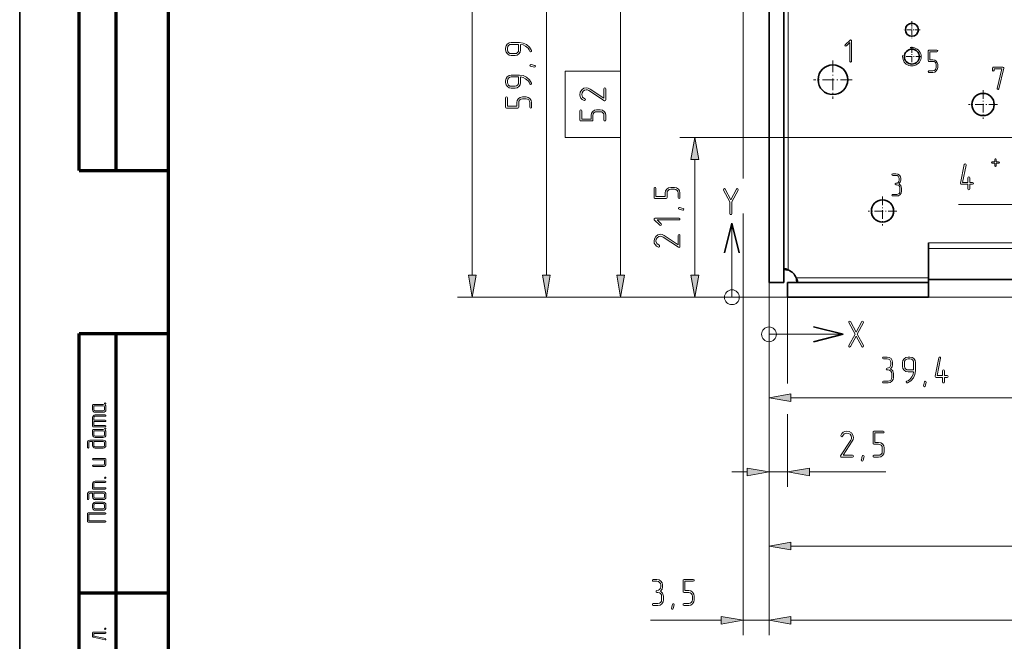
# Model space of a CAD drawing. Extents: x 0 to 594, y 0 to 420.
# Tile 2 of 33: x 0 to 133, y 108 to 192. Entities that reach past the tile are written whole.
import ezdxf

# ---------------------------------------------------------------- set-up
doc = ezdxf.new("R2010")
doc.units = 0
doc.linetypes.add('DASHDOT', pattern=[18.5, 12, -3, 0.5, -3])

msp = doc.modelspace()

# ---------------------------------------------------------------- linework, layer by layer
at = {"color": 7, "lineweight": 35}
for p, q in [((0, 0), (0, 420)), ((101.01, 199.48), (101.01, 156.89)), ((103.01, 156.89), (103.01, 199.48)), ((122.51, 157.29), (152.51, 157.29))]:
    msp.add_line(p, q, dxfattribs=at)
at = {"color": 7, "lineweight": 70}
for p, q in [((20, 415), (20, 5)), ((8, 172), (8, 292)), ((13, 172), (13, 292)), ((8, 5), (8, 150)), ((13, 5), (13, 150))]:
    msp.add_line(p, q, dxfattribs=at)
at = {"color": 7, "lineweight": 13}
for p, q in [((61.01, 157.85), (61.01, 236.94)), ((71.01, 157.85), (71.01, 211.8)), ((97.51, 205.09), (97.51, 170.91)), ((103.61, 198.95), (103.61, 158.56)), ((137.88, 176.42), (89.01, 176.42)), ((97.51, 166.2), (97.51, 109.33)), ((152.51, 162.23), (122.51, 162.23)), ((152.51, 161.45), (122.51, 161.45)), ((101.01, 156.89), (101.01, 109.33)), ((101.01, 156.89), (101.01, 109.33)), ((152.51, 154.89), (59.01, 154.89)), ((103.51, 154.89), (69.01, 154.89)), ((103.51, 154.89), (79.01, 154.89)), ((101.01, 144.89), (101.01, 119.33)), ((103.97, 141.33), (137.5, 141.33)), ((103.97, 121.33), (180.81, 121.33)), ((103.97, 111.33), (266.56, 111.33))]:
    msp.add_line(p, q, dxfattribs=at)
at = {"color": 7, "lineweight": 13, "ltscale": 0.464301}
for p, q in [((81.01, 185.37), (81.01, 203.94)), ((81.01, 157.85), (81.01, 176.42))]:
    msp.add_line(p, q, dxfattribs=at)
at = {"color": 7, "linetype": 'DASHDOT', "lineweight": 13, "ltscale": 0.056875}
for p, q in [((120.27, 192.11), (120.27, 189.83)), ((121.41, 190.97), (119.13, 190.97))]:
    msp.add_line(p, q, dxfattribs=at)
at = {"color": 7, "linetype": 'DASHDOT', "lineweight": 13, "ltscale": 0.065422}
for p, q in [((120.27, 188.65), (120.27, 186.04)), ((120.27, 188.65), (120.27, 186.04)), ((121.58, 187.34), (118.96, 187.34)), ((121.58, 187.34), (118.96, 187.34))]:
    msp.add_line(p, q, dxfattribs=at)
at = {"color": 7, "linetype": 'DASHDOT', "lineweight": 13, "ltscale": 0.13}
for p, q in [((109.62, 186.83), (109.62, 181.63)), ((112.22, 184.23), (107.02, 184.23))]:
    msp.add_line(p, q, dxfattribs=at)
at = {"color": 7, "linetype": 'DASHDOT', "lineweight": 13, "ltscale": 0.0975}
for p, q in [((129.87, 182.84), (129.87, 178.94)), ((131.82, 180.89), (127.92, 180.89)), ((116.31, 168.47), (116.31, 164.57)), ((118.26, 166.52), (114.36, 166.52))]:
    msp.add_line(p, q, dxfattribs=at)
at = {"color": 7, "lineweight": 13, "ltscale": 0.390529}
msp.add_line((91.01, 157.85), (91.01, 173.47), dxfattribs=at)
at = {"color": 7, "lineweight": 70, "ltscale": 0.3}
for p, q in [((8, 172), (20, 172)), ((8, 150), (20, 150)), ((8, 115), (20, 115))]:
    msp.add_line(p, q, dxfattribs=at)
at = {"color": 7, "lineweight": 13, "ltscale": 0.223653}
msp.add_line((126.57, 167.38), (135.52, 167.38), dxfattribs=at)
at = {"color": 7, "lineweight": 35, "ltscale": 0.103078}
for p, q in [((96.01, 164.89), (95.01, 160.89)), ((96.01, 164.89), (97.01, 160.89)), ((111.01, 149.89), (107.01, 150.89)), ((111.01, 149.89), (107.01, 148.89))]:
    msp.add_line(p, q, dxfattribs=at)
at = {"color": 7, "lineweight": 13, "ltscale": 0.25}
for p, q in [((96.01, 154.89), (96.01, 164.89)), ((101.01, 149.89), (111.01, 149.89))]:
    msp.add_line(p, q, dxfattribs=at)
at = {"color": 7, "lineweight": 35, "ltscale": 0.118403}
msp.add_line((122.51, 157.49), (122.51, 162.23), dxfattribs=at)
at = {"color": 7, "lineweight": 35, "ltscale": 0.019554}
msp.add_line((122.51, 161.45), (122.51, 162.23), dxfattribs=at)
at = {"color": 7, "lineweight": 35, "ltscale": 0.103917}
msp.add_line((122.51, 161.45), (122.51, 157.29), dxfattribs=at)
at = {"color": 7, "lineweight": 13, "ltscale": 0.375}
for p, q in [((101.01, 144.89), (101.01, 159.89)), ((91.01, 154.89), (106.01, 154.89))]:
    msp.add_line(p, q, dxfattribs=at)
at = {"color": 7, "lineweight": 13, "ltscale": 0.439183}
msp.add_line((101.01, 156.89), (101.01, 139.33), dxfattribs=at)
at = {"color": 7, "lineweight": 35, "ltscale": 0.05}
for p, q in [((101.01, 156.89), (103.01, 156.89)), ((103.51, 154.89), (103.51, 156.89)), ((122.51, 154.89), (122.51, 156.89))]:
    msp.add_line(p, q, dxfattribs=at)
at = {"color": 7, "lineweight": 35, "ltscale": 0.475}
for p, q in [((122.51, 156.89), (103.51, 156.89)), ((103.51, 154.89), (122.51, 154.89))]:
    msp.add_line(p, q, dxfattribs=at)
at = {"color": 7, "lineweight": 13, "ltscale": 0.445846}
msp.add_line((104.68, 157.49), (122.51, 157.49), dxfattribs=at)
at = {"color": 7, "lineweight": 35, "ltscale": 0.015}
msp.add_line((122.51, 157.49), (122.51, 156.89), dxfattribs=at)
at = {"color": 7, "lineweight": 13, "ltscale": 0.290574}
msp.add_line((103.51, 154.89), (103.51, 143.27), dxfattribs=at)
at = {"color": 7, "lineweight": 13, "ltscale": 0.389183}
msp.add_line((101.01, 144.89), (101.01, 129.33), dxfattribs=at)
at = {"color": 7, "lineweight": 13, "ltscale": 0.244866}
msp.add_line((103.51, 139.12), (103.51, 129.33), dxfattribs=at)
at = {"color": 7, "lineweight": 13, "ltscale": 0.051139}
for p, q in [((96.01, 131.33), (98.06, 131.33)), ((103.97, 111.33), (106.01, 111.33))]:
    msp.add_line(p, q, dxfattribs=at)
at = {"color": 7, "lineweight": 13, "ltscale": 0.0625}
msp.add_line((101.01, 131.33), (103.51, 131.33), dxfattribs=at)
at = {"color": 7, "lineweight": 13, "ltscale": 0.257912}
msp.add_line((106.47, 131.33), (116.78, 131.33), dxfattribs=at)
at = {"color": 7, "lineweight": 13, "ltscale": 0.238077}
msp.add_line((85.03, 111.33), (94.56, 111.33), dxfattribs=at)
at = {"color": 7, "lineweight": 13, "ltscale": 0.0875}
msp.add_line((97.51, 111.33), (101.01, 111.33), dxfattribs=at)
at = {"color": 7, "lineweight": 13}
for points in [[(67.37, 189.25), (66.26, 189.25), (65.97, 189.19), (65.73, 189.03), (65.57, 188.78), (65.51, 188.49), (65.51, 188.24), (65.57, 187.95), (65.74, 187.71), (65.98, 187.55), (66.26, 187.5), (66.77, 187.5), (67.06, 187.55), (67.3, 187.71), (67.46, 187.95), (67.51, 188.24), (67.51, 188.99), (67.86, 188.92), (68.2, 188.77), (68.54, 188.47), (68.67, 188.28), (68.77, 188.08), (68.82, 188.01), (68.88, 187.99), (68.98, 188.03), (69.01, 188.11), (69.01, 188.17), (68.74, 188.62), (68.33, 188.98), (67.88, 189.18)], [(67.26, 189), (67.26, 188.24), (67.23, 188.05), (67.12, 187.9), (66.96, 187.78), (66.77, 187.75), (66.26, 187.75), (66.08, 187.78), (65.91, 187.89), (65.8, 188.05), (65.76, 188.24), (65.76, 188.49), (65.8, 188.69), (65.91, 188.85), (66.08, 188.96), (66.26, 189)], [(112.11, 186.71), (112.11, 189.5), (112.08, 189.58), (112, 189.61), (111.93, 189.57), (111.29, 188.93), (111.25, 188.86), (111.29, 188.78), (111.36, 188.75), (111.44, 188.78), (111.89, 189.25), (111.89, 186.71), (111.93, 186.64), (112, 186.61), (112.08, 186.64)], [(123.75, 185.86), (123.75, 186.29), (123.7, 186.53), (123.56, 186.74), (123.35, 186.88), (123.11, 186.93), (122.68, 186.93), (122.68, 188), (123.64, 188), (123.73, 188.04), (123.75, 188.11), (123.72, 188.18), (123.64, 188.22), (122.57, 188.22), (122.49, 188.19), (122.47, 188.11), (122.47, 186.82), (122.49, 186.74), (122.57, 186.71), (123.11, 186.71), (123.27, 186.68), (123.41, 186.59), (123.51, 186.45), (123.54, 186.29), (123.54, 185.86), (123.51, 185.69), (123.41, 185.56), (123.27, 185.46), (123.11, 185.43), (122.57, 185.43), (122.49, 185.4), (122.47, 185.32), (122.49, 185.25), (122.57, 185.22), (123.11, 185.22), (123.35, 185.26), (123.56, 185.41), (123.7, 185.61)], [(68.95, 186.3), (69.44, 186.17), (69.51, 186.12), (69.54, 186.05), (69.5, 185.96), (69.42, 185.92), (69.38, 185.92), (68.88, 186.05), (68.81, 186.1), (68.79, 186.17), (68.82, 186.26), (68.9, 186.3)], [(132.65, 185.78), (132.65, 185.82), (132.62, 185.89), (132.54, 185.92), (131.25, 185.92), (131.17, 185.89), (131.15, 185.81), (131.15, 185.49), (131.18, 185.41), (131.25, 185.38), (131.33, 185.41), (131.36, 185.49), (131.36, 185.7), (132.41, 185.7), (131.79, 183.05), (131.79, 183.02), (131.82, 182.94), (131.9, 182.92), (131.96, 182.94), (132, 183)], [(67.37, 184.85), (66.26, 184.85), (65.97, 184.8), (65.73, 184.63), (65.57, 184.39), (65.51, 184.1), (65.51, 183.85), (65.57, 183.56), (65.74, 183.32), (65.98, 183.15), (66.26, 183.1), (66.77, 183.1), (67.06, 183.15), (67.3, 183.32), (67.46, 183.56), (67.51, 183.85), (67.51, 184.6), (67.86, 184.53), (68.2, 184.37), (68.54, 184.08), (68.67, 183.89), (68.77, 183.68), (68.82, 183.62), (68.88, 183.6), (68.98, 183.64), (69.01, 183.72), (69.01, 183.77), (68.74, 184.23), (68.33, 184.58), (67.88, 184.78)], [(67.26, 184.6), (67.26, 183.85), (67.23, 183.66), (67.12, 183.5), (66.96, 183.39), (66.77, 183.35), (66.26, 183.35), (66.08, 183.38), (65.91, 183.5), (65.8, 183.66), (65.76, 183.85), (65.76, 184.1), (65.8, 184.3), (65.91, 184.46), (66.08, 184.56), (66.26, 184.6)], [(73.51, 176.42), (81.01, 176.42), (81.01, 185.37), (73.51, 185.37)], [(68.27, 181.9), (67.76, 181.9), (67.48, 181.85), (67.24, 181.68), (67.07, 181.44), (67.02, 181.15), (67.02, 180.65), (65.76, 180.65), (65.76, 181.77), (65.72, 181.87), (65.64, 181.9), (65.55, 181.87), (65.51, 181.77), (65.51, 180.53), (65.55, 180.43), (65.64, 180.4), (67.14, 180.4), (67.24, 180.43), (67.27, 180.53), (67.27, 181.15), (67.3, 181.34), (67.41, 181.51), (67.57, 181.62), (67.76, 181.65), (68.27, 181.65), (68.46, 181.62), (68.62, 181.51), (68.73, 181.34), (68.76, 181.15), (68.76, 180.53), (68.8, 180.43), (68.89, 180.4), (68.98, 180.43), (69.01, 180.53), (69.01, 181.15), (68.96, 181.44), (68.79, 181.68), (68.55, 181.85)], [(79.01, 182.99), (78.97, 183.09), (78.89, 183.12), (78.8, 183.08), (78.76, 182.99), (78.76, 181.73), (76.88, 182.97), (76.62, 183.1), (76.37, 183.14), (76.04, 183.07), (75.76, 182.85), (75.57, 182.54), (75.51, 182.21), (75.55, 181.96), (75.65, 181.75), (75.84, 181.56), (76.11, 181.42), (76.15, 181.41), (76.24, 181.45), (76.27, 181.55), (76.25, 181.61), (76.19, 181.65), (75.87, 181.88), (75.77, 182.22), (75.81, 182.47), (75.94, 182.68), (76.14, 182.83), (76.37, 182.88), (76.56, 182.85), (76.64, 182.82), (76.74, 182.76), (78.82, 181.39), (78.88, 181.37), (78.97, 181.41), (79.01, 181.5)], [(78.27, 180.17), (77.76, 180.17), (77.48, 180.11), (77.24, 179.95), (77.07, 179.71), (77.02, 179.42), (77.02, 178.92), (75.76, 178.92), (75.76, 180.04), (75.72, 180.14), (75.64, 180.17), (75.55, 180.14), (75.51, 180.04), (75.51, 178.79), (75.55, 178.7), (75.64, 178.67), (77.14, 178.67), (77.24, 178.7), (77.27, 178.79), (77.27, 179.42), (77.3, 179.61), (77.41, 179.78), (77.57, 179.88), (77.76, 179.92), (78.27, 179.92), (78.46, 179.88), (78.62, 179.78), (78.73, 179.61), (78.76, 179.42), (78.76, 178.79), (78.8, 178.7), (78.89, 178.67), (78.98, 178.7), (79.01, 178.79), (79.01, 179.42), (78.96, 179.71), (78.79, 179.95), (78.55, 180.11)], [(91.53, 173.47), (91.01, 176.42), (90.49, 173.47)], [(128.07, 170.38), (128.07, 171), (128.03, 171.1), (127.95, 171.13), (127.86, 171.09), (127.82, 171), (127.82, 170.38), (127.1, 170.38), (127.57, 172.72), (127.57, 172.75), (127.53, 172.84), (127.44, 172.88), (127.36, 172.85), (127.32, 172.78), (126.82, 170.28), (126.82, 170.25), (126.86, 170.16), (126.95, 170.12), (127.82, 170.12), (127.82, 169.5), (127.86, 169.41), (127.95, 169.38), (128.04, 169.41), (128.07, 169.5), (128.07, 170.12), (128.45, 170.12), (128.54, 170.17), (128.57, 170.25), (128.54, 170.34), (128.45, 170.38)], [(131.63, 173.14), (131.63, 173.49), (131.6, 173.55), (131.54, 173.58), (131.48, 173.55), (131.45, 173.49), (131.45, 173.14), (131.1, 173.14), (131.04, 173.11), (131.01, 173.05), (131.04, 172.99), (131.1, 172.97), (131.45, 172.97), (131.45, 172.61), (131.48, 172.55), (131.54, 172.53), (131.6, 172.55), (131.63, 172.61), (131.63, 172.97), (131.97, 172.97), (132.04, 172.99), (132.06, 173.05), (132.04, 173.11), (131.97, 173.14)], [(118.53, 170.19), (118.7, 170.41), (118.76, 170.69), (118.76, 170.9), (118.72, 171.15), (118.58, 171.36), (118.37, 171.5), (118.12, 171.55), (117.69, 171.55), (117.61, 171.51), (117.59, 171.44), (117.61, 171.36), (117.69, 171.33), (118.12, 171.33), (118.29, 171.3), (118.43, 171.2), (118.52, 171.06), (118.55, 170.9), (118.55, 170.69), (118.52, 170.52), (118.43, 170.38), (118.29, 170.29), (118.12, 170.26), (118.04, 170.23), (118.01, 170.15), (118.04, 170.08), (118.12, 170.05), (118.23, 170.05), (118.39, 170.01), (118.54, 169.92), (118.63, 169.78), (118.66, 169.62), (118.66, 169.19), (118.63, 169.02), (118.54, 168.88), (118.39, 168.79), (118.23, 168.76), (117.69, 168.76), (117.61, 168.73), (117.59, 168.65), (117.61, 168.58), (117.69, 168.55), (118.23, 168.55), (118.47, 168.59), (118.68, 168.73), (118.82, 168.94), (118.87, 169.19), (118.87, 169.62), (118.77, 169.95)], [(88.27, 169.71), (87.76, 169.71), (87.48, 169.65), (87.24, 169.49), (87.07, 169.24), (87.02, 168.96), (87.02, 168.46), (85.76, 168.46), (85.76, 169.58), (85.72, 169.68), (85.64, 169.71), (85.55, 169.67), (85.51, 169.58), (85.51, 168.33), (85.55, 168.24), (85.64, 168.21), (87.14, 168.21), (87.24, 168.24), (87.27, 168.33), (87.27, 168.96), (87.3, 169.15), (87.41, 169.31), (87.57, 169.42), (87.76, 169.46), (88.27, 169.46), (88.46, 169.42), (88.62, 169.31), (88.73, 169.15), (88.76, 168.96), (88.76, 168.33), (88.8, 168.24), (88.89, 168.21), (88.98, 168.24), (89.01, 168.33), (89.01, 168.96), (88.96, 169.24), (88.79, 169.49), (88.55, 169.65)], [(95.74, 167.75), (95.74, 166.16), (95.78, 166.07), (95.87, 166.04), (95.95, 166.07), (95.99, 166.16), (95.99, 167.75), (96.85, 169.35), (96.86, 169.42), (96.83, 169.5), (96.74, 169.54), (96.63, 169.47), (95.87, 168.05), (95.1, 169.47), (95, 169.54), (94.9, 169.5), (94.86, 169.42), (94.88, 169.35)], [(88.95, 167.01), (89.44, 166.88), (89.51, 166.83), (89.54, 166.76), (89.5, 166.67), (89.42, 166.63), (89.38, 166.63), (88.88, 166.76), (88.81, 166.81), (88.79, 166.88), (88.82, 166.97), (88.9, 167.01)], [(88.89, 165.56), (85.64, 165.56), (85.55, 165.52), (85.52, 165.43), (85.55, 165.35), (86.3, 164.6), (86.39, 164.56), (86.47, 164.6), (86.52, 164.69), (86.47, 164.78), (85.94, 165.31), (88.89, 165.31), (88.98, 165.35), (89.01, 165.44), (88.98, 165.52)], [(89.01, 163.23), (88.97, 163.33), (88.89, 163.36), (88.8, 163.32), (88.76, 163.23), (88.76, 161.97), (86.88, 163.22), (86.62, 163.34), (86.37, 163.38), (86.04, 163.31), (85.76, 163.09), (85.57, 162.78), (85.51, 162.45), (85.55, 162.2), (85.65, 161.99), (85.84, 161.8), (86.11, 161.66), (86.15, 161.65), (86.24, 161.7), (86.27, 161.79), (86.25, 161.85), (86.19, 161.9), (85.87, 162.13), (85.77, 162.46), (85.81, 162.71), (85.94, 162.92), (86.14, 163.07), (86.37, 163.12), (86.56, 163.09), (86.64, 163.06), (86.74, 163.01), (88.82, 161.63), (88.88, 161.61), (88.97, 161.65), (89.01, 161.74)], [(60.49, 157.85), (61.01, 154.89), (61.53, 157.85)], [(70.49, 157.85), (71.01, 154.89), (71.53, 157.85)], [(80.49, 157.85), (81.01, 154.89), (81.53, 157.85)], [(90.49, 157.85), (91.01, 154.89), (91.53, 157.85)], [(112.76, 150.18), (111.99, 151.6), (111.89, 151.67), (111.79, 151.63), (111.75, 151.55), (111.77, 151.48), (112.61, 149.92), (111.77, 148.36), (111.75, 148.29), (111.79, 148.2), (111.88, 148.17), (111.99, 148.23), (112.76, 149.66), (113.52, 148.23), (113.63, 148.17), (113.72, 148.2), (113.76, 148.29), (113.74, 148.36), (112.9, 149.92), (113.74, 151.48), (113.76, 151.55), (113.72, 151.64), (113.63, 151.67), (113.52, 151.6)], [(117.41, 145.24), (117.61, 145.5), (117.68, 145.82), (117.68, 146.08), (117.63, 146.36), (117.47, 146.61), (117.22, 146.77), (116.94, 146.83), (116.44, 146.83), (116.34, 146.79), (116.31, 146.7), (116.34, 146.61), (116.44, 146.58), (116.94, 146.58), (117.13, 146.54), (117.29, 146.43), (117.4, 146.26), (117.44, 146.08), (117.44, 145.82), (117.4, 145.63), (117.29, 145.47), (117.13, 145.36), (116.94, 145.33), (116.84, 145.29), (116.81, 145.2), (116.84, 145.11), (116.94, 145.08), (117.06, 145.08), (117.25, 145.04), (117.42, 144.93), (117.53, 144.77), (117.56, 144.58), (117.56, 144.07), (117.53, 143.88), (117.42, 143.72), (117.25, 143.61), (117.06, 143.58), (116.44, 143.58), (116.34, 143.54), (116.31, 143.45), (116.34, 143.36), (116.44, 143.33), (117.06, 143.33), (117.35, 143.38), (117.59, 143.55), (117.76, 143.79), (117.81, 144.07), (117.81, 144.58), (117.69, 144.97)], [(120.76, 144.96), (120.76, 146.08), (120.71, 146.37), (120.54, 146.61), (120.3, 146.77), (120.01, 146.83), (119.76, 146.83), (119.47, 146.77), (119.23, 146.6), (119.06, 146.36), (119.01, 146.08), (119.01, 145.57), (119.06, 145.28), (119.23, 145.04), (119.47, 144.88), (119.76, 144.83), (120.51, 144.83), (120.44, 144.48), (120.28, 144.14), (119.99, 143.8), (119.8, 143.67), (119.59, 143.57), (119.53, 143.52), (119.51, 143.46), (119.55, 143.36), (119.63, 143.33), (119.68, 143.33), (120.14, 143.6), (120.49, 144.01), (120.69, 144.46)], [(120.51, 145.08), (119.76, 145.08), (119.57, 145.11), (119.41, 145.22), (119.3, 145.38), (119.26, 145.57), (119.26, 146.08), (119.29, 146.26), (119.41, 146.43), (119.57, 146.54), (119.76, 146.58), (120.01, 146.58), (120.21, 146.54), (120.37, 146.43), (120.47, 146.26), (120.51, 146.08)], [(124.66, 144.33), (124.66, 144.95), (124.61, 145.05), (124.53, 145.08), (124.45, 145.04), (124.4, 144.95), (124.4, 144.33), (123.68, 144.33), (124.15, 146.67), (124.15, 146.7), (124.12, 146.79), (124.03, 146.83), (123.95, 146.8), (123.91, 146.73), (123.41, 144.23), (123.41, 144.2), (123.44, 144.11), (123.53, 144.07), (124.4, 144.07), (124.4, 143.45), (124.44, 143.36), (124.53, 143.33), (124.62, 143.36), (124.66, 143.45), (124.66, 144.07), (125.03, 144.07), (125.13, 144.12), (125.16, 144.2), (125.13, 144.29), (125.03, 144.33)], [(122.21, 143.39), (122.08, 142.9), (122.03, 142.83), (121.96, 142.8), (121.87, 142.84), (121.83, 142.92), (121.83, 142.96), (121.96, 143.46), (122.01, 143.53), (122.08, 143.55), (122.17, 143.52), (122.21, 143.43)], [(103.97, 141.85), (101.01, 141.33), (103.97, 140.81)], [(11.44, 140.56), (11.37, 140.48), (11.26, 140.44), (9.92, 140.44), (9.85, 140.42), (9.83, 140.35), (9.83, 139.73), (9.86, 139.59), (9.94, 139.48), (10.06, 139.4), (10.19, 139.37), (11.26, 139.37), (11.4, 139.4), (11.51, 139.48), (11.59, 139.59), (11.62, 139.73), (11.62, 140.09), (11.59, 140.23), (11.5, 140.35), (11.57, 140.43), (11.62, 140.51), (11.62, 140.54), (11.59, 140.6), (11.53, 140.63)], [(11.26, 140.26), (11.39, 140.21), (11.44, 140.09), (11.44, 139.73), (11.39, 139.6), (11.26, 139.55), (10.19, 139.55), (10.06, 139.6), (10.01, 139.73), (10.01, 140.26)], [(10.01, 138.12), (11.53, 138.12), (11.59, 138.15), (11.62, 138.21), (11.59, 138.28), (11.53, 138.3), (10.01, 138.3), (10.01, 138.66), (10.06, 138.78), (10.19, 138.84), (11.53, 138.84), (11.59, 138.87), (11.62, 138.93), (11.59, 138.99), (11.53, 139.01), (10.19, 139.01), (10.05, 138.99), (9.94, 138.91), (9.86, 138.8), (9.83, 138.66), (9.83, 137.5), (9.85, 137.43), (9.92, 137.41), (11.53, 137.41), (11.59, 137.44), (11.62, 137.5), (11.59, 137.56), (11.53, 137.59), (10.01, 137.59)], [(11.44, 137.17), (11.37, 137.09), (11.26, 137.05), (9.92, 137.05), (9.85, 137.03), (9.83, 136.96), (9.83, 136.34), (9.86, 136.19), (9.94, 136.08), (10.06, 136), (10.19, 135.98), (11.26, 135.98), (11.4, 136), (11.51, 136.08), (11.59, 136.2), (11.62, 136.34), (11.62, 136.69), (11.59, 136.84), (11.5, 136.96), (11.57, 137.03), (11.62, 137.12), (11.62, 137.15), (11.59, 137.21), (11.53, 137.24)], [(11.26, 136.87), (11.39, 136.82), (11.44, 136.69), (11.44, 136.34), (11.39, 136.21), (11.26, 136.16), (10.19, 136.16), (10.06, 136.21), (10.01, 136.34), (10.01, 136.87)], [(112.26, 133.33), (112.35, 133.37), (112.38, 133.45), (112.35, 133.54), (112.26, 133.58), (111, 133.58), (112.24, 135.46), (112.37, 135.72), (112.41, 135.97), (112.33, 136.3), (112.11, 136.58), (111.81, 136.77), (111.47, 136.83), (111.23, 136.79), (111.02, 136.69), (110.82, 136.5), (110.69, 136.23), (110.68, 136.19), (110.72, 136.1), (110.81, 136.07), (110.88, 136.09), (110.92, 136.15), (111.15, 136.47), (111.48, 136.57), (111.73, 136.53), (111.94, 136.4), (112.1, 136.2), (112.15, 135.97), (112.12, 135.78), (112.08, 135.7), (112.03, 135.6), (110.66, 133.52), (110.64, 133.46), (110.68, 133.37), (110.76, 133.33)], [(116.53, 134.07), (116.53, 134.58), (116.48, 134.86), (116.31, 135.1), (116.07, 135.27), (115.79, 135.32), (115.28, 135.32), (115.28, 136.58), (116.4, 136.58), (116.5, 136.62), (116.53, 136.7), (116.5, 136.79), (116.4, 136.83), (115.16, 136.83), (115.06, 136.79), (115.03, 136.7), (115.03, 135.2), (115.06, 135.1), (115.16, 135.07), (115.79, 135.07), (115.97, 135.04), (116.14, 134.93), (116.25, 134.77), (116.28, 134.58), (116.28, 134.07), (116.25, 133.88), (116.14, 133.72), (115.97, 133.61), (115.79, 133.58), (115.16, 133.58), (115.06, 133.54), (115.03, 133.45), (115.06, 133.36), (115.16, 133.33), (115.79, 133.33), (116.07, 133.38), (116.31, 133.55), (116.48, 133.79)], [(9.83, 135.44), (9.83, 134.91), (9.86, 134.77), (9.94, 134.65), (10.05, 134.57), (10.19, 134.55), (11.26, 134.55), (11.4, 134.58), (11.51, 134.66), (11.59, 134.77), (11.62, 134.91), (11.62, 135.26), (11.59, 135.4), (11.51, 135.52), (11.4, 135.59), (11.26, 135.62), (9.47, 135.62), (9.34, 135.59), (9.22, 135.52), (9.15, 135.4), (9.12, 135.26), (9.12, 134.64), (9.15, 134.57), (9.21, 134.55), (9.27, 134.57), (9.3, 134.64), (9.3, 135.26), (9.35, 135.39), (9.47, 135.44)], [(10.01, 135.44), (11.26, 135.44), (11.39, 135.39), (11.44, 135.26), (11.44, 134.91), (11.39, 134.78), (11.26, 134.73), (10.19, 134.73), (10.06, 134.78), (10.01, 134.91)], [(11.53, 133.12), (9.92, 133.12), (9.85, 133.09), (9.83, 133.03), (9.86, 132.97), (9.92, 132.94), (11.44, 132.94), (11.44, 132.41), (11.39, 132.28), (11.26, 132.23), (9.92, 132.23), (9.85, 132.2), (9.83, 132.14), (9.86, 132.08), (9.92, 132.05), (11.26, 132.05), (11.4, 132.07), (11.51, 132.15), (11.59, 132.27), (11.62, 132.41), (11.62, 133.03), (11.59, 133.1)], [(113.83, 133.39), (113.7, 132.9), (113.66, 132.83), (113.59, 132.8), (113.49, 132.84), (113.45, 132.92), (113.46, 132.96), (113.59, 133.46), (113.63, 133.53), (113.7, 133.55), (113.8, 133.52), (113.84, 133.43)], [(98.06, 130.81), (101.01, 131.33), (98.06, 131.85)], [(106.47, 131.85), (103.51, 131.33), (106.47, 130.81)], [(11.53, 130.09), (10.19, 130.09), (10.05, 130.06), (9.94, 129.98), (9.86, 129.87), (9.83, 129.73), (9.83, 129.11), (9.85, 129.04), (9.92, 129.02), (11.53, 129.02), (11.59, 129.04), (11.62, 129.11), (11.59, 129.17), (11.53, 129.2), (10.01, 129.2), (10.01, 129.73), (10.06, 129.86), (10.19, 129.91), (11.53, 129.91), (11.59, 129.94), (11.62, 130), (11.59, 130.06)], [(11.44, 130.54), (11.47, 130.47), (11.53, 130.45), (11.59, 130.47), (11.62, 130.54), (11.59, 130.6), (11.53, 130.63), (11.46, 130.6)], [(9.83, 128.48), (9.83, 127.95), (9.86, 127.81), (9.94, 127.69), (10.05, 127.61), (10.19, 127.59), (11.26, 127.59), (11.4, 127.62), (11.51, 127.7), (11.59, 127.81), (11.62, 127.95), (11.62, 128.3), (11.59, 128.44), (11.51, 128.56), (11.4, 128.63), (11.26, 128.66), (9.47, 128.66), (9.34, 128.63), (9.22, 128.55), (9.15, 128.44), (9.12, 128.3), (9.12, 127.68), (9.15, 127.61), (9.21, 127.59), (9.27, 127.61), (9.3, 127.68), (9.3, 128.3), (9.35, 128.43), (9.47, 128.48)], [(10.01, 128.48), (11.26, 128.48), (11.39, 128.43), (11.44, 128.3), (11.44, 127.95), (11.39, 127.82), (11.26, 127.77), (10.19, 127.77), (10.06, 127.82), (10.01, 127.95)], [(11.26, 127.23), (10.19, 127.23), (10.05, 127.2), (9.94, 127.13), (9.86, 127.01), (9.83, 126.87), (9.83, 126.51), (9.86, 126.37), (9.94, 126.26), (10.06, 126.18), (10.19, 126.16), (11.26, 126.16), (11.4, 126.18), (11.51, 126.26), (11.59, 126.38), (11.62, 126.51), (11.62, 126.87), (11.59, 127.01), (11.51, 127.13), (11.4, 127.2)], [(11.26, 127.05), (11.39, 127), (11.44, 126.87), (11.44, 126.51), (11.39, 126.39), (11.26, 126.34), (10.19, 126.34), (10.06, 126.39), (10.01, 126.51), (10.01, 126.87), (10.06, 127), (10.19, 127.05)], [(11.53, 125.81), (9.21, 125.81), (9.14, 125.78), (9.12, 125.72), (9.12, 124.64), (9.14, 124.58), (9.21, 124.56), (11.53, 124.56), (11.59, 124.58), (11.62, 124.64), (11.59, 124.71), (11.53, 124.74), (9.3, 124.74), (9.3, 125.63), (11.53, 125.63), (11.59, 125.66), (11.62, 125.72), (11.59, 125.78)], [(103.97, 121.85), (101.01, 121.33), (103.97, 120.81)], [(86.38, 115.24), (86.59, 115.5), (86.66, 115.82), (86.66, 116.08), (86.6, 116.36), (86.44, 116.61), (86.2, 116.77), (85.91, 116.83), (85.41, 116.83), (85.32, 116.79), (85.29, 116.7), (85.32, 116.61), (85.41, 116.58), (85.91, 116.58), (86.1, 116.54), (86.26, 116.43), (86.37, 116.26), (86.41, 116.08), (86.41, 115.82), (86.37, 115.63), (86.26, 115.47), (86.1, 115.36), (85.91, 115.33), (85.82, 115.29), (85.78, 115.2), (85.82, 115.11), (85.91, 115.08), (86.03, 115.08), (86.23, 115.04), (86.39, 114.93), (86.5, 114.77), (86.53, 114.58), (86.53, 114.07), (86.5, 113.88), (86.39, 113.72), (86.23, 113.61), (86.03, 113.58), (85.41, 113.58), (85.32, 113.54), (85.29, 113.45), (85.32, 113.36), (85.41, 113.33), (86.03, 113.33), (86.32, 113.38), (86.56, 113.55), (86.73, 113.79), (86.78, 114.07), (86.78, 114.58), (86.67, 114.97)], [(90.93, 114.07), (90.93, 114.58), (90.88, 114.86), (90.71, 115.1), (90.47, 115.27), (90.19, 115.32), (89.68, 115.32), (89.68, 116.58), (90.8, 116.58), (90.9, 116.62), (90.93, 116.7), (90.9, 116.79), (90.8, 116.83), (89.56, 116.83), (89.46, 116.79), (89.43, 116.7), (89.43, 115.2), (89.46, 115.1), (89.56, 115.07), (90.19, 115.07), (90.37, 115.04), (90.54, 114.93), (90.65, 114.77), (90.68, 114.58), (90.68, 114.07), (90.65, 113.88), (90.54, 113.72), (90.37, 113.61), (90.19, 113.58), (89.56, 113.58), (89.46, 113.54), (89.43, 113.45), (89.46, 113.36), (89.56, 113.33), (90.19, 113.33), (90.47, 113.38), (90.71, 113.55), (90.88, 113.79)], [(88.23, 113.39), (88.1, 112.9), (88.06, 112.83), (87.99, 112.8), (87.89, 112.84), (87.85, 112.92), (87.86, 112.96), (87.99, 113.46), (88.03, 113.53), (88.1, 113.55), (88.2, 113.52), (88.24, 113.43)], [(94.56, 110.81), (97.51, 111.33), (94.56, 111.85)], [(103.97, 111.85), (101.01, 111.33), (103.97, 110.81)], [(103.97, 111.85), (101.01, 111.33), (103.97, 110.81)], [(11.44, 110.18), (11.47, 110.11), (11.53, 110.09), (11.59, 110.11), (11.62, 110.18), (11.59, 110.25), (11.53, 110.27), (11.46, 110.24)], [(11.53, 109.73), (9.92, 109.73), (9.85, 109.71), (9.83, 109.64), (9.83, 109.11), (9.9, 109.02), (11.51, 108.66), (11.53, 108.66), (11.59, 108.69), (11.62, 108.75), (11.55, 108.84), (10.01, 109.18), (10.01, 109.55), (11.53, 109.55), (11.59, 109.58), (11.62, 109.64), (11.59, 109.71)]]:
    msp.add_lwpolyline(points, close=True, dxfattribs=at)
at = {"color": 7, "lineweight": 35}
for points in [[(103.19, 158.72), (103.14, 158.71), (103.12, 158.71), (103.1, 158.71), (103.09, 158.7), (103.07, 158.69), (103.05, 158.68), (103.04, 158.66), (103.03, 158.64), (103.02, 158.62), (103.02, 158.61), (103.01, 158.58), (103.01, 158.56)], [(103.61, 158.56), (103.55, 158.6), (103.48, 158.64), (103.42, 158.67), (103.35, 158.69), (103.29, 158.71), (103.24, 158.71), (103.19, 158.72)], [(104.84, 157.07), (104.83, 157.12), (104.82, 157.18), (104.81, 157.24), (104.78, 157.3), (104.76, 157.36), (104.72, 157.43), (104.68, 157.49)], [(104.68, 156.89), (104.7, 156.9), (104.72, 156.9), (104.74, 156.9), (104.76, 156.91), (104.78, 156.92), (104.79, 156.94), (104.81, 156.95), (104.82, 156.97), (104.82, 156.98), (104.83, 157), (104.83, 157.03), (104.84, 157.07)]]:
    msp.add_lwpolyline(points, dxfattribs=at)
for centre, radius in [((120.27, 190.97), 0.875), ((120.27, 187.34), 1.01), ((109.62, 184.23), 2), ((129.87, 180.89), 1.5), ((116.31, 166.52), 1.5)]:
    msp.add_circle(centre, radius, dxfattribs=at)
at = {"color": 7, "lineweight": 13}
for centre in [(96.01, 154.89), (101.01, 149.89)]:
    msp.add_circle(centre, 1, dxfattribs=at)
msp.add_arc((120.27, 187.34), 1.25, 170, 100, dxfattribs=at)
at = {"color": 7, "lineweight": 35}
for centre, radius, start, end in [((101.64, 146.18), 12.54, 80.9428, 83.6383), ((102.84, 156.72), 2, 22.8555, 67.1445), ((92.35, 155.53), 12.49, 6.3464, 9.0529)]:
    msp.add_arc(centre, radius, start, end, dxfattribs=at)
at = {"color": 7, "lineweight": 5}
msp.add_point((101.01, 154.89), dxfattribs=at)
at = {"color": 7, "lineweight": 13}
for points in [[(91.53, 173.47), (91.01, 176.42), (91.53, 173.47), (90.49, 173.47)], [(60.49, 157.85), (61.01, 154.89), (60.49, 157.85), (61.53, 157.85)], [(70.49, 157.85), (71.01, 154.89), (70.49, 157.85), (71.53, 157.85)], [(80.49, 157.85), (81.01, 154.89), (80.49, 157.85), (81.53, 157.85)], [(90.49, 157.85), (91.01, 154.89), (90.49, 157.85), (91.53, 157.85)], [(103.97, 141.85), (101.01, 141.33), (103.97, 141.85), (103.97, 140.81)], [(98.06, 130.81), (101.01, 131.33), (98.06, 130.81), (98.06, 131.85)], [(106.47, 131.85), (103.51, 131.33), (106.47, 131.85), (106.47, 130.81)], [(103.97, 121.85), (101.01, 121.33), (103.97, 121.85), (103.97, 120.81)], [(94.56, 110.81), (97.51, 111.33), (94.56, 110.81), (94.56, 111.85)], [(103.97, 111.85), (101.01, 111.33), (103.97, 111.85), (103.97, 110.81)], [(103.97, 111.85), (101.01, 111.33), (103.97, 111.85), (103.97, 110.81)]]:
    msp.add_solid(points, dxfattribs=at)

doc.saveas('drawing.dxf')
